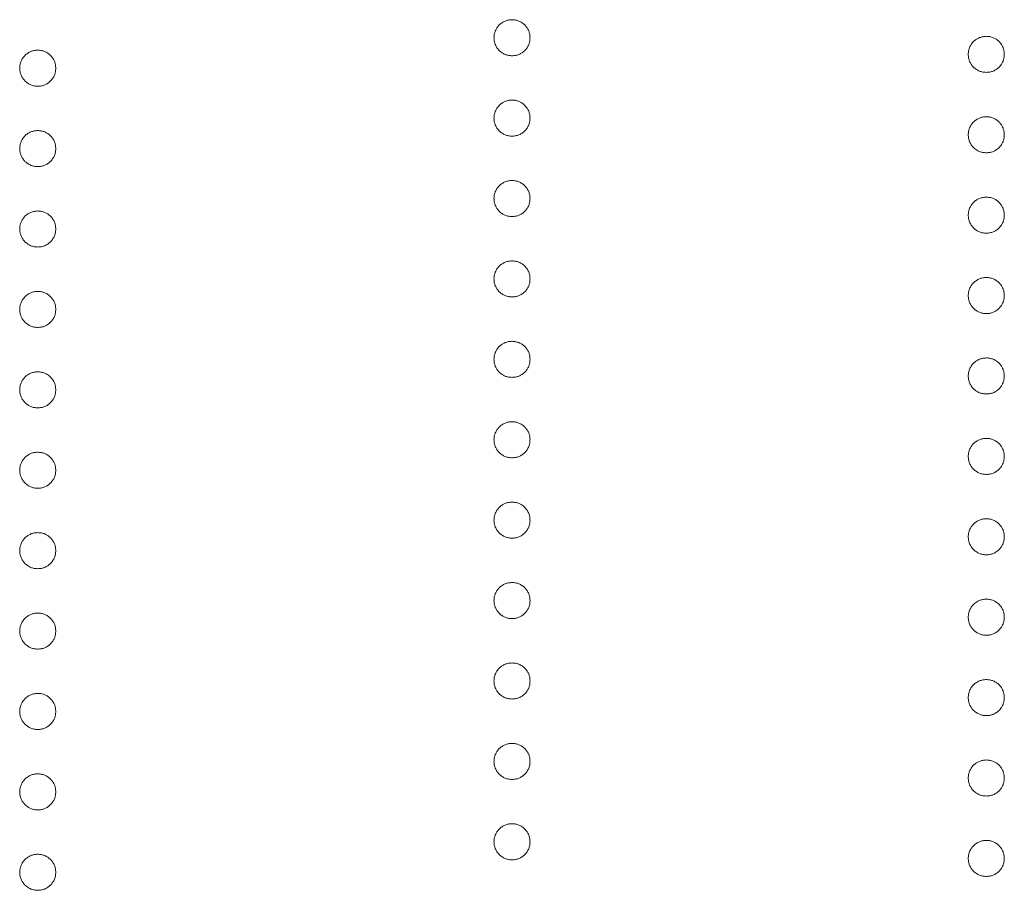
# Model space of a CAD drawing. Header units: millimetres. Extents: x -21 to 335, y -21 to 379.
# Tile 8 of 30: x 39.83 to 45.85, y 256.16 to 261.48. Entities that reach past the tile are written whole.
import ezdxf

# ---------------------------------------------------------------- set-up
doc = ezdxf.new("R2010")
doc.units = ezdxf.units.MM

msp = doc.modelspace()

# ---------------------------------------------------------------- linework, layer by layer
at = {"color": 7, "linetype": 'Continuous', "lineweight": 15}
for points, knots in [([(42.733, 261.3738), (42.7334, 261.3812), (42.7342, 261.3956), (42.7407, 261.4163), (42.7508, 261.4353), (42.7649, 261.4523), (42.7819, 261.4661), (42.8009, 261.4765), (42.8216, 261.4828), (42.836, 261.4836), (42.8433, 261.484)], [0, 0, 0, 0, 0.1277566, 0.2494144, 0.3727965, 0.5001113, 0.6286099, 0.7506434, 0.8737684, 1, 1, 1, 1]), ([(42.8433, 261.484), (42.8507, 261.4836), (42.8653, 261.4828), (42.8862, 261.4765), (42.9051, 261.4662), (42.9219, 261.4522), (42.936, 261.4353), (42.9462, 261.4163), (42.9523, 261.3955), (42.9531, 261.3812), (42.9535, 261.3738)], [0, 0, 0, 0, 0.129097, 0.252046, 0.373905, 0.5010378, 0.6281707, 0.7513765, 0.872426, 1, 1, 1, 1]), ([(42.8433, 261.2635), (42.836, 261.264), (42.8217, 261.2649), (42.8008, 261.2707), (42.782, 261.2816), (42.7649, 261.2953), (42.7509, 261.3122), (42.7406, 261.3311), (42.7343, 261.3519), (42.7334, 261.3664), (42.733, 261.3738)], [0, 0, 0, 0, 0.126178, 0.248821, 0.37154, 0.499984, 0.627244, 0.749226, 0.872298, 1, 1, 1, 1]), ([(42.9535, 261.3738), (42.9531, 261.3664), (42.9522, 261.352), (42.9463, 261.3311), (42.9359, 261.3122), (42.922, 261.2954), (42.9051, 261.2815), (42.8863, 261.2707), (42.8653, 261.2648), (42.8507, 261.264), (42.8433, 261.2635)], [0, 0, 0, 0, 0.127519, 0.249986, 0.371792, 0.49887, 0.625948, 0.748492, 0.870959, 1, 1, 1, 1]), ([(45.633, 261.272), (45.6334, 261.2794), (45.6342, 261.2938), (45.6407, 261.3145), (45.6508, 261.3336), (45.6649, 261.3505), (45.6819, 261.3643), (45.7009, 261.3748), (45.7216, 261.381), (45.736, 261.3819), (45.7433, 261.3823)], [0, 0, 0, 0, 0.1277566, 0.2494144, 0.3727965, 0.5001113, 0.6286099, 0.7506434, 0.8737684, 1, 1, 1, 1]), ([(45.7433, 261.3823), (45.7507, 261.3819), (45.7653, 261.3811), (45.7862, 261.3747), (45.8051, 261.3644), (45.8219, 261.3504), (45.836, 261.3336), (45.8462, 261.3146), (45.8523, 261.2938), (45.8531, 261.2794), (45.8535, 261.272)], [0, 0, 0, 0, 0.129097, 0.252046, 0.373905, 0.501038, 0.628171, 0.751376, 0.872426, 1, 1, 1, 1]), ([(39.833, 261.1872), (39.8334, 261.1946), (39.8342, 261.209), (39.8407, 261.2297), (39.8508, 261.2488), (39.8649, 261.2657), (39.8819, 261.2795), (39.9009, 261.29), (39.9216, 261.2962), (39.936, 261.297), (39.9433, 261.2975)], [0, 0, 0, 0, 0.1277566, 0.2494144, 0.3727965, 0.5001113, 0.6286099, 0.7506434, 0.8737684, 1, 1, 1, 1]), ([(39.9433, 261.2975), (39.9507, 261.2971), (39.9653, 261.2963), (39.9862, 261.2899), (40.0051, 261.2796), (40.0219, 261.2656), (40.036, 261.2488), (40.0462, 261.2298), (40.0523, 261.209), (40.0531, 261.1946), (40.0535, 261.1872)], [0, 0, 0, 0, 0.129097, 0.252046, 0.373905, 0.5010378, 0.6281707, 0.7513765, 0.872426, 1, 1, 1, 1]), ([(45.7433, 261.1618), (45.736, 261.1622), (45.7217, 261.1631), (45.7008, 261.1689), (45.682, 261.1798), (45.6649, 261.1935), (45.6509, 261.2104), (45.6406, 261.2294), (45.6343, 261.2502), (45.6334, 261.2647), (45.633, 261.272)], [0, 0, 0, 0, 0.126178, 0.248821, 0.37154, 0.499984, 0.627244, 0.749226, 0.872298, 1, 1, 1, 1]), ([(45.8535, 261.272), (45.8531, 261.2647), (45.8522, 261.2502), (45.8463, 261.2293), (45.8359, 261.2104), (45.822, 261.1936), (45.8051, 261.1797), (45.7863, 261.1689), (45.7653, 261.1631), (45.7507, 261.1622), (45.7433, 261.1618)], [0, 0, 0, 0, 0.127519, 0.249986, 0.371792, 0.49887, 0.625948, 0.748492, 0.870959, 1, 1, 1, 1]), ([(39.9433, 261.077), (39.936, 261.0774), (39.9217, 261.0783), (39.9008, 261.0841), (39.882, 261.095), (39.8649, 261.1087), (39.8509, 261.1256), (39.8406, 261.1446), (39.8343, 261.1654), (39.8334, 261.1798), (39.833, 261.1872)], [0, 0, 0, 0, 0.126178, 0.248821, 0.37154, 0.499984, 0.627244, 0.749226, 0.872298, 1, 1, 1, 1]), ([(40.0535, 261.1872), (40.0531, 261.1799), (40.0522, 261.1654), (40.0463, 261.1445), (40.0359, 261.1256), (40.022, 261.1088), (40.0051, 261.0949), (39.9863, 261.0841), (39.9653, 261.0783), (39.9507, 261.0774), (39.9433, 261.077)], [0, 0, 0, 0, 0.127519, 0.249986, 0.371792, 0.49887, 0.625948, 0.748492, 0.870959, 1, 1, 1, 1]), ([(42.733, 260.8819), (42.7334, 260.8893), (42.7342, 260.9037), (42.7407, 260.9244), (42.7508, 260.9435), (42.7649, 260.9604), (42.7819, 260.9742), (42.8009, 260.9847), (42.8216, 260.9909), (42.836, 260.9918), (42.8433, 260.9922)], [0, 0, 0, 0, 0.1277566, 0.2494144, 0.3727965, 0.5001113, 0.6286099, 0.7506434, 0.8737684, 1, 1, 1, 1]), ([(42.8433, 260.9922), (42.8507, 260.9918), (42.8653, 260.991), (42.8862, 260.9847), (42.9051, 260.9743), (42.9219, 260.9603), (42.936, 260.9435), (42.9462, 260.9245), (42.9523, 260.9037), (42.9531, 260.8893), (42.9535, 260.8819)], [0, 0, 0, 0, 0.129097, 0.252046, 0.373905, 0.5010378, 0.6281707, 0.7513765, 0.872426, 1, 1, 1, 1]), ([(42.8433, 260.7717), (42.836, 260.7721), (42.8217, 260.773), (42.8008, 260.7788), (42.782, 260.7897), (42.7649, 260.8034), (42.7509, 260.8204), (42.7406, 260.8393), (42.7343, 260.8601), (42.7334, 260.8746), (42.733, 260.8819)], [0, 0, 0, 0, 0.126178, 0.248821, 0.37154, 0.499984, 0.627244, 0.749226, 0.872298, 1, 1, 1, 1]), ([(42.9535, 260.8819), (42.9531, 260.8746), (42.9522, 260.8601), (42.9463, 260.8392), (42.9359, 260.8204), (42.922, 260.8035), (42.9051, 260.7896), (42.8863, 260.7788), (42.8653, 260.773), (42.8507, 260.7721), (42.8433, 260.7717)], [0, 0, 0, 0, 0.127519, 0.249986, 0.371792, 0.49887, 0.625948, 0.748492, 0.870959, 1, 1, 1, 1]), ([(45.633, 260.7802), (45.6334, 260.7876), (45.6342, 260.802), (45.6407, 260.8227), (45.6508, 260.8417), (45.6649, 260.8587), (45.6819, 260.8725), (45.7009, 260.8829), (45.7216, 260.8892), (45.736, 260.89), (45.7433, 260.8904)], [0, 0, 0, 0, 0.1277566, 0.2494144, 0.3727965, 0.5001113, 0.6286099, 0.7506434, 0.8737684, 1, 1, 1, 1]), ([(45.7433, 260.8904), (45.7507, 260.89), (45.7653, 260.8892), (45.7862, 260.8829), (45.8051, 260.8725), (45.8219, 260.8586), (45.836, 260.8417), (45.8462, 260.8227), (45.8523, 260.8019), (45.8531, 260.7875), (45.8535, 260.7802)], [0, 0, 0, 0, 0.129097, 0.252046, 0.373905, 0.501038, 0.628171, 0.751376, 0.872426, 1, 1, 1, 1]), ([(39.833, 260.6954), (39.8334, 260.7028), (39.8342, 260.7172), (39.8407, 260.7379), (39.8508, 260.7569), (39.8649, 260.7738), (39.8819, 260.7877), (39.9009, 260.7981), (39.9216, 260.8044), (39.936, 260.8052), (39.9433, 260.8056)], [0, 0, 0, 0, 0.1277566, 0.2494144, 0.3727965, 0.5001113, 0.6286099, 0.7506434, 0.8737684, 1, 1, 1, 1]), ([(39.9433, 260.8056), (39.9507, 260.8052), (39.9653, 260.8044), (39.9862, 260.7981), (40.0051, 260.7877), (40.0219, 260.7738), (40.036, 260.7569), (40.0462, 260.7379), (40.0523, 260.7171), (40.0531, 260.7027), (40.0535, 260.6954)], [0, 0, 0, 0, 0.129097, 0.252046, 0.373905, 0.5010378, 0.6281707, 0.7513765, 0.872426, 1, 1, 1, 1]), ([(45.7433, 260.6699), (45.736, 260.6704), (45.7217, 260.6713), (45.7008, 260.677), (45.682, 260.688), (45.6649, 260.7017), (45.6509, 260.7186), (45.6406, 260.7375), (45.6343, 260.7583), (45.6334, 260.7728), (45.633, 260.7802)], [0, 0, 0, 0, 0.126178, 0.248821, 0.37154, 0.499984, 0.627244, 0.749226, 0.872298, 1, 1, 1, 1]), ([(45.8535, 260.7802), (45.8531, 260.7728), (45.8522, 260.7584), (45.8463, 260.7375), (45.8359, 260.7186), (45.822, 260.7018), (45.8051, 260.6879), (45.7863, 260.6771), (45.7653, 260.6712), (45.7507, 260.6704), (45.7433, 260.6699)], [0, 0, 0, 0, 0.127519, 0.249986, 0.371792, 0.49887, 0.625948, 0.748492, 0.870959, 1, 1, 1, 1]), ([(39.9433, 260.5851), (39.936, 260.5856), (39.9217, 260.5865), (39.9008, 260.5922), (39.882, 260.6032), (39.8649, 260.6169), (39.8509, 260.6338), (39.8406, 260.6527), (39.8343, 260.6735), (39.8334, 260.688), (39.833, 260.6954)], [0, 0, 0, 0, 0.126178, 0.248821, 0.37154, 0.499984, 0.627244, 0.749226, 0.872298, 1, 1, 1, 1]), ([(40.0535, 260.6954), (40.0531, 260.688), (40.0522, 260.6736), (40.0463, 260.6527), (40.0359, 260.6338), (40.022, 260.617), (40.0051, 260.6031), (39.9863, 260.5923), (39.9653, 260.5864), (39.9507, 260.5856), (39.9433, 260.5851)], [0, 0, 0, 0, 0.127519, 0.249986, 0.371792, 0.49887, 0.625948, 0.748492, 0.870959, 1, 1, 1, 1]), ([(42.733, 260.3901), (42.7334, 260.3975), (42.7342, 260.4119), (42.7407, 260.4326), (42.7508, 260.4516), (42.7649, 260.4686), (42.7819, 260.4824), (42.8009, 260.4928), (42.8216, 260.4991), (42.836, 260.4999), (42.8433, 260.5003)], [0, 0, 0, 0, 0.1277566, 0.2494144, 0.3727965, 0.5001113, 0.6286099, 0.7506434, 0.8737684, 1, 1, 1, 1]), ([(42.8433, 260.5003), (42.8507, 260.4999), (42.8653, 260.4991), (42.8862, 260.4928), (42.9051, 260.4825), (42.9219, 260.4685), (42.936, 260.4516), (42.9462, 260.4326), (42.9523, 260.4118), (42.9531, 260.3975), (42.9535, 260.3901)], [0, 0, 0, 0, 0.129097, 0.252046, 0.373905, 0.5010378, 0.6281707, 0.7513765, 0.872426, 1, 1, 1, 1]), ([(42.8433, 260.2798), (42.836, 260.2803), (42.8217, 260.2812), (42.8008, 260.287), (42.782, 260.2979), (42.7649, 260.3116), (42.7509, 260.3285), (42.7406, 260.3474), (42.7343, 260.3682), (42.7334, 260.3827), (42.733, 260.3901)], [0, 0, 0, 0, 0.126178, 0.248821, 0.37154, 0.499984, 0.627244, 0.749226, 0.872298, 1, 1, 1, 1]), ([(42.9535, 260.3901), (42.9531, 260.3827), (42.9522, 260.3683), (42.9463, 260.3474), (42.9359, 260.3285), (42.922, 260.3117), (42.9051, 260.2978), (42.8863, 260.287), (42.8653, 260.2811), (42.8507, 260.2803), (42.8433, 260.2798)], [0, 0, 0, 0, 0.127519, 0.249986, 0.371792, 0.49887, 0.625948, 0.748492, 0.870959, 1, 1, 1, 1]), ([(45.633, 260.2883), (45.6334, 260.2957), (45.6342, 260.3101), (45.6407, 260.3308), (45.6508, 260.3499), (45.6649, 260.3668), (45.6819, 260.3806), (45.7009, 260.391), (45.7216, 260.3973), (45.736, 260.3981), (45.7433, 260.3986)], [0, 0, 0, 0, 0.1277566, 0.2494144, 0.3727965, 0.5001113, 0.6286099, 0.7506434, 0.8737684, 1, 1, 1, 1]), ([(45.7433, 260.3986), (45.7507, 260.3982), (45.7653, 260.3974), (45.7862, 260.391), (45.8051, 260.3807), (45.8219, 260.3667), (45.836, 260.3499), (45.8462, 260.3309), (45.8523, 260.3101), (45.8531, 260.2957), (45.8535, 260.2883)], [0, 0, 0, 0, 0.129097, 0.252046, 0.373905, 0.501038, 0.628171, 0.751376, 0.872426, 1, 1, 1, 1]), ([(39.833, 260.2035), (39.8334, 260.2109), (39.8342, 260.2253), (39.8407, 260.246), (39.8508, 260.2651), (39.8649, 260.282), (39.8819, 260.2958), (39.9009, 260.3062), (39.9216, 260.3125), (39.936, 260.3133), (39.9433, 260.3138)], [0, 0, 0, 0, 0.1277566, 0.2494144, 0.3727965, 0.5001113, 0.6286099, 0.7506434, 0.8737684, 1, 1, 1, 1]), ([(39.9433, 260.3138), (39.9507, 260.3134), (39.9653, 260.3126), (39.9862, 260.3062), (40.0051, 260.2959), (40.0219, 260.2819), (40.036, 260.2651), (40.0462, 260.2461), (40.0523, 260.2253), (40.0531, 260.2109), (40.0535, 260.2035)], [0, 0, 0, 0, 0.129097, 0.252046, 0.373905, 0.5010378, 0.6281707, 0.7513765, 0.872426, 1, 1, 1, 1]), ([(45.7433, 260.1781), (45.736, 260.1785), (45.7217, 260.1794), (45.7008, 260.1852), (45.682, 260.1961), (45.6649, 260.2098), (45.6509, 260.2267), (45.6406, 260.2457), (45.6343, 260.2665), (45.6334, 260.2809), (45.633, 260.2883)], [0, 0, 0, 0, 0.126178, 0.248821, 0.37154, 0.499984, 0.627244, 0.749226, 0.872298, 1, 1, 1, 1]), ([(45.8535, 260.2883), (45.8531, 260.281), (45.8522, 260.2665), (45.8463, 260.2456), (45.8359, 260.2267), (45.822, 260.2099), (45.8051, 260.196), (45.7863, 260.1852), (45.7653, 260.1794), (45.7507, 260.1785), (45.7433, 260.1781)], [0, 0, 0, 0, 0.127519, 0.249986, 0.371792, 0.49887, 0.625948, 0.748492, 0.870959, 1, 1, 1, 1]), ([(39.9433, 260.0933), (39.936, 260.0937), (39.9217, 260.0946), (39.9008, 260.1004), (39.882, 260.1113), (39.8649, 260.125), (39.8509, 260.1419), (39.8406, 260.1609), (39.8343, 260.1817), (39.8334, 260.1961), (39.833, 260.2035)], [0, 0, 0, 0, 0.126178, 0.248821, 0.37154, 0.499984, 0.627244, 0.749226, 0.872298, 1, 1, 1, 1]), ([(40.0535, 260.2035), (40.0531, 260.1961), (40.0522, 260.1817), (40.0463, 260.1608), (40.0359, 260.1419), (40.022, 260.1251), (40.0051, 260.1112), (39.9863, 260.1004), (39.9653, 260.0946), (39.9507, 260.0937), (39.9433, 260.0933)], [0, 0, 0, 0, 0.127519, 0.249986, 0.371792, 0.49887, 0.625948, 0.748492, 0.870959, 1, 1, 1, 1]), ([(42.733, 259.8982), (42.7334, 259.9056), (42.7342, 259.92), (42.7407, 259.9407), (42.7508, 259.9598), (42.7649, 259.9767), (42.7819, 259.9905), (42.8009, 260.001), (42.8216, 260.0072), (42.836, 260.0081), (42.8433, 260.0085)], [0, 0, 0, 0, 0.1277566, 0.2494144, 0.3727965, 0.5001113, 0.6286099, 0.7506434, 0.8737684, 1, 1, 1, 1]), ([(42.8433, 260.0085), (42.8507, 260.0081), (42.8653, 260.0073), (42.8862, 260.0009), (42.9051, 259.9906), (42.9219, 259.9766), (42.936, 259.9598), (42.9462, 259.9408), (42.9523, 259.92), (42.9531, 259.9056), (42.9535, 259.8982)], [0, 0, 0, 0, 0.129097, 0.252046, 0.373905, 0.5010378, 0.6281707, 0.7513765, 0.872426, 1, 1, 1, 1]), ([(45.633, 259.7965), (45.6334, 259.8038), (45.6342, 259.8183), (45.6407, 259.839), (45.6508, 259.858), (45.6649, 259.8749), (45.6819, 259.8888), (45.7009, 259.8992), (45.7216, 259.9055), (45.736, 259.9063), (45.7433, 259.9067)], [0, 0, 0, 0, 0.1277566, 0.2494144, 0.3727965, 0.5001113, 0.6286099, 0.7506434, 0.8737684, 1, 1, 1, 1]), ([(45.7433, 259.9067), (45.7507, 259.9063), (45.7653, 259.9055), (45.7862, 259.8992), (45.8051, 259.8888), (45.8219, 259.8748), (45.836, 259.858), (45.8462, 259.839), (45.8523, 259.8182), (45.8531, 259.8038), (45.8535, 259.7965)], [0, 0, 0, 0, 0.129097, 0.252046, 0.373905, 0.501038, 0.628171, 0.751376, 0.872426, 1, 1, 1, 1]), ([(42.8433, 259.788), (42.836, 259.7884), (42.8217, 259.7893), (42.8008, 259.7951), (42.782, 259.806), (42.7649, 259.8197), (42.7509, 259.8366), (42.7406, 259.8556), (42.7343, 259.8764), (42.7334, 259.8909), (42.733, 259.8982)], [0, 0, 0, 0, 0.126178, 0.248821, 0.37154, 0.499984, 0.627244, 0.749226, 0.872298, 1, 1, 1, 1]), ([(42.9535, 259.8982), (42.9531, 259.8909), (42.9522, 259.8764), (42.9463, 259.8555), (42.9359, 259.8366), (42.922, 259.8198), (42.9051, 259.8059), (42.8863, 259.7951), (42.8653, 259.7893), (42.8507, 259.7884), (42.8433, 259.788)], [0, 0, 0, 0, 0.127519, 0.249986, 0.371792, 0.49887, 0.625948, 0.748492, 0.870959, 1, 1, 1, 1]), ([(39.833, 259.7117), (39.8334, 259.719), (39.8342, 259.7335), (39.8407, 259.7542), (39.8508, 259.7732), (39.8649, 259.7901), (39.8819, 259.804), (39.9009, 259.8144), (39.9216, 259.8207), (39.936, 259.8215), (39.9433, 259.8219)], [0, 0, 0, 0, 0.1277566, 0.2494144, 0.3727965, 0.5001113, 0.6286099, 0.7506434, 0.8737684, 1, 1, 1, 1]), ([(39.9433, 259.8219), (39.9507, 259.8215), (39.9653, 259.8207), (39.9862, 259.8144), (40.0051, 259.804), (40.0219, 259.79), (40.036, 259.7732), (40.0462, 259.7542), (40.0523, 259.7334), (40.0531, 259.719), (40.0535, 259.7117)], [0, 0, 0, 0, 0.129097, 0.252046, 0.373905, 0.5010378, 0.6281707, 0.7513765, 0.872426, 1, 1, 1, 1]), ([(45.7433, 259.6862), (45.736, 259.6867), (45.7217, 259.6876), (45.7008, 259.6933), (45.682, 259.7043), (45.6649, 259.718), (45.6509, 259.7349), (45.6406, 259.7538), (45.6343, 259.7746), (45.6334, 259.7891), (45.633, 259.7965)], [0, 0, 0, 0, 0.126178, 0.248821, 0.37154, 0.499984, 0.627244, 0.749226, 0.872298, 1, 1, 1, 1]), ([(45.8535, 259.7965), (45.8531, 259.7891), (45.8522, 259.7747), (45.8463, 259.7538), (45.8359, 259.7349), (45.822, 259.718), (45.8051, 259.7042), (45.7863, 259.6933), (45.7653, 259.6875), (45.7507, 259.6867), (45.7433, 259.6862)], [0, 0, 0, 0, 0.127519, 0.249986, 0.371792, 0.49887, 0.625948, 0.748492, 0.870959, 1, 1, 1, 1]), ([(39.9433, 259.6014), (39.936, 259.6019), (39.9217, 259.6028), (39.9008, 259.6085), (39.882, 259.6195), (39.8649, 259.6332), (39.8509, 259.6501), (39.8406, 259.669), (39.8343, 259.6898), (39.8334, 259.7043), (39.833, 259.7117)], [0, 0, 0, 0, 0.126178, 0.248821, 0.37154, 0.499984, 0.627244, 0.749226, 0.872298, 1, 1, 1, 1]), ([(40.0535, 259.7117), (40.0531, 259.7043), (40.0522, 259.6899), (40.0463, 259.669), (40.0359, 259.6501), (40.022, 259.6332), (40.0051, 259.6194), (39.9863, 259.6085), (39.9653, 259.6027), (39.9507, 259.6019), (39.9433, 259.6014)], [0, 0, 0, 0, 0.127519, 0.249986, 0.371792, 0.49887, 0.625948, 0.748492, 0.870959, 1, 1, 1, 1]), ([(42.733, 259.4064), (42.7334, 259.4138), (42.7342, 259.4282), (42.7407, 259.4489), (42.7508, 259.4679), (42.7649, 259.4849), (42.7819, 259.4987), (42.8009, 259.5091), (42.8216, 259.5154), (42.836, 259.5162), (42.8433, 259.5166)], [0, 0, 0, 0, 0.1277566, 0.2494144, 0.3727965, 0.5001113, 0.6286099, 0.7506434, 0.8737684, 1, 1, 1, 1]), ([(42.8433, 259.5166), (42.8507, 259.5162), (42.8653, 259.5154), (42.8862, 259.5091), (42.9051, 259.4987), (42.9219, 259.4848), (42.936, 259.4679), (42.9462, 259.4489), (42.9523, 259.4281), (42.9531, 259.4137), (42.9535, 259.4064)], [0, 0, 0, 0, 0.129097, 0.252046, 0.373905, 0.5010378, 0.6281707, 0.7513765, 0.872426, 1, 1, 1, 1]), ([(42.8433, 259.2961), (42.836, 259.2966), (42.8217, 259.2975), (42.8008, 259.3032), (42.782, 259.3142), (42.7649, 259.3279), (42.7509, 259.3448), (42.7406, 259.3637), (42.7343, 259.3845), (42.7334, 259.399), (42.733, 259.4064)], [0, 0, 0, 0, 0.126178, 0.248821, 0.37154, 0.499984, 0.627244, 0.749226, 0.872298, 1, 1, 1, 1]), ([(42.9535, 259.4064), (42.9531, 259.399), (42.9522, 259.3846), (42.9463, 259.3637), (42.9359, 259.3448), (42.922, 259.328), (42.9051, 259.3141), (42.8863, 259.3033), (42.8653, 259.2974), (42.8507, 259.2966), (42.8433, 259.2961)], [0, 0, 0, 0, 0.127519, 0.249986, 0.371792, 0.49887, 0.625948, 0.748492, 0.870959, 1, 1, 1, 1]), ([(45.633, 259.3046), (45.6334, 259.312), (45.6342, 259.3264), (45.6407, 259.3471), (45.6508, 259.3662), (45.6649, 259.3831), (45.6819, 259.3969), (45.7009, 259.4073), (45.7216, 259.4136), (45.736, 259.4144), (45.7433, 259.4149)], [0, 0, 0, 0, 0.1277566, 0.2494144, 0.3727965, 0.5001113, 0.6286099, 0.7506434, 0.8737684, 1, 1, 1, 1]), ([(45.7433, 259.4149), (45.7507, 259.4145), (45.7653, 259.4137), (45.7862, 259.4073), (45.8051, 259.397), (45.8219, 259.383), (45.836, 259.3662), (45.8462, 259.3472), (45.8523, 259.3264), (45.8531, 259.312), (45.8535, 259.3046)], [0, 0, 0, 0, 0.129097, 0.252046, 0.373905, 0.501038, 0.628171, 0.751376, 0.872426, 1, 1, 1, 1]), ([(39.833, 259.2198), (39.8334, 259.2272), (39.8342, 259.2416), (39.8407, 259.2623), (39.8508, 259.2814), (39.8649, 259.2983), (39.8819, 259.3121), (39.9009, 259.3225), (39.9216, 259.3288), (39.936, 259.3296), (39.9433, 259.3301)], [0, 0, 0, 0, 0.1277566, 0.2494144, 0.3727965, 0.5001113, 0.6286099, 0.7506434, 0.8737684, 1, 1, 1, 1]), ([(39.9433, 259.3301), (39.9507, 259.3297), (39.9653, 259.3289), (39.9862, 259.3225), (40.0051, 259.3122), (40.0219, 259.2982), (40.036, 259.2814), (40.0462, 259.2624), (40.0523, 259.2415), (40.0531, 259.2272), (40.0535, 259.2198)], [0, 0, 0, 0, 0.129097, 0.252046, 0.373905, 0.5010378, 0.6281707, 0.7513765, 0.872426, 1, 1, 1, 1]), ([(45.7433, 259.1944), (45.736, 259.1948), (45.7217, 259.1957), (45.7008, 259.2015), (45.682, 259.2124), (45.6649, 259.2261), (45.6509, 259.243), (45.6406, 259.262), (45.6343, 259.2828), (45.6334, 259.2972), (45.633, 259.3046)], [0, 0, 0, 0, 0.126178, 0.248821, 0.37154, 0.499984, 0.627244, 0.749226, 0.872298, 1, 1, 1, 1]), ([(45.8535, 259.3046), (45.8531, 259.2972), (45.8522, 259.2828), (45.8463, 259.2619), (45.8359, 259.243), (45.822, 259.2262), (45.8051, 259.2123), (45.7863, 259.2015), (45.7653, 259.1957), (45.7507, 259.1948), (45.7433, 259.1944)], [0, 0, 0, 0, 0.127519, 0.249986, 0.371792, 0.49887, 0.625948, 0.748492, 0.870959, 1, 1, 1, 1]), ([(39.9433, 259.1096), (39.936, 259.11), (39.9217, 259.1109), (39.9008, 259.1167), (39.882, 259.1276), (39.8649, 259.1413), (39.8509, 259.1582), (39.8406, 259.1772), (39.8343, 259.198), (39.8334, 259.2124), (39.833, 259.2198)], [0, 0, 0, 0, 0.126178, 0.248821, 0.37154, 0.499984, 0.627244, 0.749226, 0.872298, 1, 1, 1, 1]), ([(40.0535, 259.2198), (40.0531, 259.2124), (40.0522, 259.198), (40.0463, 259.1771), (40.0359, 259.1582), (40.022, 259.1414), (40.0051, 259.1275), (39.9863, 259.1167), (39.9653, 259.1109), (39.9507, 259.11), (39.9433, 259.1096)], [0, 0, 0, 0, 0.127519, 0.249986, 0.371792, 0.49887, 0.625948, 0.748492, 0.870959, 1, 1, 1, 1]), ([(42.733, 258.9145), (42.7334, 258.9219), (42.7342, 258.9363), (42.7407, 258.957), (42.7508, 258.9761), (42.7649, 258.993), (42.7819, 259.0068), (42.8009, 259.0173), (42.8216, 259.0235), (42.836, 259.0243), (42.8433, 259.0248)], [0, 0, 0, 0, 0.1277566, 0.2494144, 0.3727965, 0.5001113, 0.6286099, 0.7506434, 0.8737684, 1, 1, 1, 1]), ([(42.8433, 259.0248), (42.8507, 259.0244), (42.8653, 259.0236), (42.8862, 259.0172), (42.9051, 259.0069), (42.9219, 258.9929), (42.936, 258.9761), (42.9462, 258.9571), (42.9523, 258.9363), (42.9531, 258.9219), (42.9535, 258.9145)], [0, 0, 0, 0, 0.129097, 0.252046, 0.373905, 0.5010378, 0.6281707, 0.7513765, 0.872426, 1, 1, 1, 1]), ([(42.8433, 258.8043), (42.836, 258.8047), (42.8217, 258.8056), (42.8008, 258.8114), (42.782, 258.8223), (42.7649, 258.836), (42.7509, 258.8529), (42.7406, 258.8719), (42.7343, 258.8927), (42.7334, 258.9071), (42.733, 258.9145)], [0, 0, 0, 0, 0.126178, 0.248821, 0.37154, 0.499984, 0.627244, 0.749226, 0.872298, 1, 1, 1, 1]), ([(42.9535, 258.9145), (42.9531, 258.9072), (42.9522, 258.8927), (42.9463, 258.8718), (42.9359, 258.8529), (42.922, 258.8361), (42.9051, 258.8222), (42.8863, 258.8114), (42.8653, 258.8056), (42.8507, 258.8047), (42.8433, 258.8043)], [0, 0, 0, 0, 0.127519, 0.249986, 0.371792, 0.49887, 0.625948, 0.748492, 0.870959, 1, 1, 1, 1]), ([(45.633, 258.8128), (45.6334, 258.8201), (45.6342, 258.8345), (45.6407, 258.8553), (45.6508, 258.8743), (45.6649, 258.8912), (45.6819, 258.905), (45.7009, 258.9155), (45.7216, 258.9218), (45.736, 258.9226), (45.7433, 258.923)], [0, 0, 0, 0, 0.1277566, 0.2494144, 0.3727965, 0.5001113, 0.6286099, 0.7506434, 0.8737684, 1, 1, 1, 1]), ([(45.7433, 258.923), (45.7507, 258.9226), (45.7653, 258.9218), (45.7862, 258.9155), (45.8051, 258.9051), (45.8219, 258.8911), (45.836, 258.8743), (45.8462, 258.8553), (45.8523, 258.8345), (45.8531, 258.8201), (45.8535, 258.8128)], [0, 0, 0, 0, 0.129097, 0.252046, 0.373905, 0.501038, 0.628171, 0.751376, 0.872426, 1, 1, 1, 1]), ([(39.833, 258.728), (39.8334, 258.7353), (39.8342, 258.7497), (39.8407, 258.7705), (39.8508, 258.7895), (39.8649, 258.8064), (39.8819, 258.8202), (39.9009, 258.8307), (39.9216, 258.837), (39.936, 258.8378), (39.9433, 258.8382)], [0, 0, 0, 0, 0.1277566, 0.2494144, 0.3727965, 0.5001113, 0.6286099, 0.7506434, 0.8737684, 1, 1, 1, 1]), ([(39.9433, 258.8382), (39.9507, 258.8378), (39.9653, 258.837), (39.9862, 258.8307), (40.0051, 258.8203), (40.0219, 258.8063), (40.036, 258.7895), (40.0462, 258.7705), (40.0523, 258.7497), (40.0531, 258.7353), (40.0535, 258.728)], [0, 0, 0, 0, 0.129097, 0.252046, 0.373905, 0.5010378, 0.6281707, 0.7513765, 0.872426, 1, 1, 1, 1]), ([(45.7433, 258.7025), (45.736, 258.703), (45.7217, 258.7039), (45.7008, 258.7096), (45.682, 258.7205), (45.6649, 258.7342), (45.6509, 258.7512), (45.6406, 258.7701), (45.6343, 258.7909), (45.6334, 258.8054), (45.633, 258.8128)], [0, 0, 0, 0, 0.126178, 0.248821, 0.37154, 0.499984, 0.627244, 0.749226, 0.872298, 1, 1, 1, 1]), ([(45.8535, 258.8128), (45.8531, 258.8054), (45.8522, 258.7909), (45.8463, 258.7701), (45.8359, 258.7512), (45.822, 258.7343), (45.8051, 258.7205), (45.7863, 258.7096), (45.7653, 258.7038), (45.7507, 258.703), (45.7433, 258.7025)], [0, 0, 0, 0, 0.127519, 0.249986, 0.371792, 0.49887, 0.625948, 0.748492, 0.870959, 1, 1, 1, 1]), ([(39.9433, 258.6177), (39.936, 258.6182), (39.9217, 258.6191), (39.9008, 258.6248), (39.882, 258.6357), (39.8649, 258.6494), (39.8509, 258.6664), (39.8406, 258.6853), (39.8343, 258.7061), (39.8334, 258.7206), (39.833, 258.728)], [0, 0, 0, 0, 0.126178, 0.248821, 0.37154, 0.499984, 0.627244, 0.749226, 0.872298, 1, 1, 1, 1]), ([(40.0535, 258.728), (40.0531, 258.7206), (40.0522, 258.7061), (40.0463, 258.6853), (40.0359, 258.6664), (40.022, 258.6495), (40.0051, 258.6357), (39.9863, 258.6248), (39.9653, 258.619), (39.9507, 258.6181), (39.9433, 258.6177)], [0, 0, 0, 0, 0.127519, 0.249986, 0.371792, 0.49887, 0.625948, 0.748492, 0.870959, 1, 1, 1, 1]), ([(42.733, 258.4227), (42.7334, 258.43), (42.7342, 258.4445), (42.7407, 258.4652), (42.7508, 258.4842), (42.7649, 258.5011), (42.7819, 258.515), (42.8009, 258.5254), (42.8216, 258.5317), (42.836, 258.5325), (42.8433, 258.5329)], [0, 0, 0, 0, 0.1277566, 0.2494144, 0.3727965, 0.5001113, 0.6286099, 0.7506434, 0.8737684, 1, 1, 1, 1]), ([(42.8433, 258.5329), (42.8507, 258.5325), (42.8653, 258.5317), (42.8862, 258.5254), (42.9051, 258.515), (42.9219, 258.501), (42.936, 258.4842), (42.9462, 258.4652), (42.9523, 258.4444), (42.9531, 258.43), (42.9535, 258.4227)], [0, 0, 0, 0, 0.129097, 0.252046, 0.373905, 0.5010378, 0.6281707, 0.7513765, 0.872426, 1, 1, 1, 1]), ([(42.8433, 258.3124), (42.836, 258.3129), (42.8217, 258.3138), (42.8008, 258.3195), (42.782, 258.3305), (42.7649, 258.3442), (42.7509, 258.3611), (42.7406, 258.38), (42.7343, 258.4008), (42.7334, 258.4153), (42.733, 258.4227)], [0, 0, 0, 0, 0.126178, 0.248821, 0.37154, 0.499984, 0.627244, 0.749226, 0.872298, 1, 1, 1, 1]), ([(42.9535, 258.4227), (42.9531, 258.4153), (42.9522, 258.4009), (42.9463, 258.38), (42.9359, 258.3611), (42.922, 258.3443), (42.9051, 258.3304), (42.8863, 258.3195), (42.8653, 258.3137), (42.8507, 258.3129), (42.8433, 258.3124)], [0, 0, 0, 0, 0.127519, 0.249986, 0.371792, 0.49887, 0.625948, 0.748492, 0.870959, 1, 1, 1, 1]), ([(45.633, 258.3209), (45.6334, 258.3283), (45.6342, 258.3427), (45.6407, 258.3634), (45.6508, 258.3825), (45.6649, 258.3994), (45.6819, 258.4132), (45.7009, 258.4236), (45.7216, 258.4299), (45.736, 258.4307), (45.7433, 258.4311)], [0, 0, 0, 0, 0.1277566, 0.2494144, 0.3727965, 0.5001113, 0.6286099, 0.7506434, 0.8737684, 1, 1, 1, 1]), ([(45.7433, 258.4311), (45.7507, 258.4307), (45.7653, 258.43), (45.7862, 258.4236), (45.8051, 258.4133), (45.8219, 258.3993), (45.836, 258.3825), (45.8462, 258.3634), (45.8523, 258.3426), (45.8531, 258.3283), (45.8535, 258.3209)], [0, 0, 0, 0, 0.129097, 0.252046, 0.373905, 0.501038, 0.628171, 0.751376, 0.872426, 1, 1, 1, 1]), ([(39.833, 258.2361), (39.8334, 258.2435), (39.8342, 258.2579), (39.8407, 258.2786), (39.8508, 258.2977), (39.8649, 258.3146), (39.8819, 258.3284), (39.9009, 258.3388), (39.9216, 258.3451), (39.936, 258.3459), (39.9433, 258.3463)], [0, 0, 0, 0, 0.1277566, 0.2494144, 0.3727965, 0.5001113, 0.6286099, 0.7506434, 0.8737684, 1, 1, 1, 1]), ([(39.9433, 258.3463), (39.9507, 258.3459), (39.9653, 258.3452), (39.9862, 258.3388), (40.0051, 258.3285), (40.0219, 258.3145), (40.036, 258.2977), (40.0462, 258.2786), (40.0523, 258.2578), (40.0531, 258.2435), (40.0535, 258.2361)], [0, 0, 0, 0, 0.129097, 0.252046, 0.373905, 0.5010378, 0.6281707, 0.7513765, 0.872426, 1, 1, 1, 1]), ([(45.7433, 258.2107), (45.736, 258.2111), (45.7217, 258.212), (45.7008, 258.2178), (45.682, 258.2287), (45.6649, 258.2424), (45.6509, 258.2593), (45.6406, 258.2783), (45.6343, 258.299), (45.6334, 258.3135), (45.633, 258.3209)], [0, 0, 0, 0, 0.126178, 0.248821, 0.37154, 0.499984, 0.627244, 0.749226, 0.872298, 1, 1, 1, 1]), ([(45.8535, 258.3209), (45.8531, 258.3135), (45.8522, 258.2991), (45.8463, 258.2782), (45.8359, 258.2593), (45.822, 258.2425), (45.8051, 258.2286), (45.7863, 258.2178), (45.7653, 258.212), (45.7507, 258.2111), (45.7433, 258.2107)], [0, 0, 0, 0, 0.127519, 0.249986, 0.371792, 0.49887, 0.625948, 0.748492, 0.870959, 1, 1, 1, 1]), ([(39.9433, 258.1259), (39.936, 258.1263), (39.9217, 258.1272), (39.9008, 258.133), (39.882, 258.1439), (39.8649, 258.1576), (39.8509, 258.1745), (39.8406, 258.1935), (39.8343, 258.2142), (39.8334, 258.2287), (39.833, 258.2361)], [0, 0, 0, 0, 0.126178, 0.248821, 0.37154, 0.499984, 0.627244, 0.749226, 0.872298, 1, 1, 1, 1]), ([(40.0535, 258.2361), (40.0531, 258.2287), (40.0522, 258.2143), (40.0463, 258.1934), (40.0359, 258.1745), (40.022, 258.1577), (40.0051, 258.1438), (39.9863, 258.133), (39.9653, 258.1271), (39.9507, 258.1263), (39.9433, 258.1259)], [0, 0, 0, 0, 0.127519, 0.249986, 0.371792, 0.49887, 0.625948, 0.748492, 0.870959, 1, 1, 1, 1]), ([(42.733, 257.9308), (42.7334, 257.9382), (42.7342, 257.9526), (42.7407, 257.9733), (42.7508, 257.9924), (42.7649, 258.0093), (42.7819, 258.0231), (42.8009, 258.0335), (42.8216, 258.0398), (42.836, 258.0406), (42.8433, 258.0411)], [0, 0, 0, 0, 0.1277566, 0.2494144, 0.3727965, 0.5001113, 0.6286099, 0.7506434, 0.8737684, 1, 1, 1, 1]), ([(42.8433, 258.0411), (42.8507, 258.0407), (42.8653, 258.0399), (42.8862, 258.0335), (42.9051, 258.0232), (42.9219, 258.0092), (42.936, 257.9924), (42.9462, 257.9734), (42.9523, 257.9526), (42.9531, 257.9382), (42.9535, 257.9308)], [0, 0, 0, 0, 0.129097, 0.252046, 0.373905, 0.5010378, 0.6281707, 0.7513765, 0.872426, 1, 1, 1, 1]), ([(42.8433, 257.8206), (42.836, 257.821), (42.8217, 257.8219), (42.8008, 257.8277), (42.782, 257.8386), (42.7649, 257.8523), (42.7509, 257.8692), (42.7406, 257.8882), (42.7343, 257.909), (42.7334, 257.9234), (42.733, 257.9308)], [0, 0, 0, 0, 0.126178, 0.248821, 0.37154, 0.499984, 0.627244, 0.749226, 0.872298, 1, 1, 1, 1]), ([(42.9535, 257.9308), (42.9531, 257.9234), (42.9522, 257.909), (42.9463, 257.8881), (42.9359, 257.8692), (42.922, 257.8524), (42.9051, 257.8385), (42.8863, 257.8277), (42.8653, 257.8219), (42.8507, 257.821), (42.8433, 257.8206)], [0, 0, 0, 0, 0.127519, 0.249986, 0.371792, 0.49887, 0.625948, 0.748492, 0.870959, 1, 1, 1, 1]), ([(45.633, 257.8291), (45.6334, 257.8364), (45.6342, 257.8508), (45.6407, 257.8715), (45.6508, 257.8906), (45.6649, 257.9075), (45.6819, 257.9213), (45.7009, 257.9318), (45.7216, 257.9381), (45.736, 257.9389), (45.7433, 257.9393)], [0, 0, 0, 0, 0.1277566, 0.2494144, 0.3727965, 0.5001113, 0.6286099, 0.7506434, 0.8737684, 1, 1, 1, 1]), ([(45.7433, 257.9393), (45.7507, 257.9389), (45.7653, 257.9381), (45.7862, 257.9318), (45.8051, 257.9214), (45.8219, 257.9074), (45.836, 257.8906), (45.8462, 257.8716), (45.8523, 257.8508), (45.8531, 257.8364), (45.8535, 257.8291)], [0, 0, 0, 0, 0.129097, 0.252046, 0.373905, 0.501038, 0.628171, 0.751376, 0.872426, 1, 1, 1, 1]), ([(39.833, 257.7442), (39.8334, 257.7516), (39.8342, 257.766), (39.8407, 257.7867), (39.8508, 257.8058), (39.8649, 257.8227), (39.8819, 257.8365), (39.9009, 257.847), (39.9216, 257.8532), (39.936, 257.8541), (39.9433, 257.8545)], [0, 0, 0, 0, 0.1277566, 0.2494144, 0.3727965, 0.5001113, 0.6286099, 0.7506434, 0.8737684, 1, 1, 1, 1]), ([(39.9433, 257.8545), (39.9507, 257.8541), (39.9653, 257.8533), (39.9862, 257.847), (40.0051, 257.8366), (40.0219, 257.8226), (40.036, 257.8058), (40.0462, 257.7868), (40.0523, 257.766), (40.0531, 257.7516), (40.0535, 257.7442)], [0, 0, 0, 0, 0.129097, 0.252046, 0.373905, 0.5010378, 0.6281707, 0.7513765, 0.872426, 1, 1, 1, 1]), ([(45.7433, 257.7188), (45.736, 257.7193), (45.7217, 257.7202), (45.7008, 257.7259), (45.682, 257.7368), (45.6649, 257.7505), (45.6509, 257.7675), (45.6406, 257.7864), (45.6343, 257.8072), (45.6334, 257.8217), (45.633, 257.8291)], [0, 0, 0, 0, 0.126178, 0.248821, 0.37154, 0.499984, 0.627244, 0.749226, 0.872298, 1, 1, 1, 1]), ([(45.8535, 257.8291), (45.8531, 257.8217), (45.8522, 257.8072), (45.8463, 257.7864), (45.8359, 257.7675), (45.822, 257.7506), (45.8051, 257.7368), (45.7863, 257.7259), (45.7653, 257.7201), (45.7507, 257.7192), (45.7433, 257.7188)], [0, 0, 0, 0, 0.127519, 0.249986, 0.371792, 0.49887, 0.625948, 0.748492, 0.870959, 1, 1, 1, 1]), ([(39.9433, 257.634), (39.936, 257.6345), (39.9217, 257.6353), (39.9008, 257.6411), (39.882, 257.652), (39.8649, 257.6657), (39.8509, 257.6827), (39.8406, 257.7016), (39.8343, 257.7224), (39.8334, 257.7369), (39.833, 257.7442)], [0, 0, 0, 0, 0.126178, 0.248821, 0.37154, 0.499984, 0.627244, 0.749226, 0.872298, 1, 1, 1, 1]), ([(40.0535, 257.7442), (40.0531, 257.7369), (40.0522, 257.7224), (40.0463, 257.7016), (40.0359, 257.6827), (40.022, 257.6658), (40.0051, 257.652), (39.9863, 257.6411), (39.9653, 257.6353), (39.9507, 257.6344), (39.9433, 257.634)], [0, 0, 0, 0, 0.127519, 0.249986, 0.371792, 0.49887, 0.625948, 0.748492, 0.870959, 1, 1, 1, 1]), ([(42.733, 257.439), (42.7334, 257.4463), (42.7342, 257.4607), (42.7407, 257.4815), (42.7508, 257.5005), (42.7649, 257.5174), (42.7819, 257.5312), (42.8009, 257.5417), (42.8216, 257.548), (42.836, 257.5488), (42.8433, 257.5492)], [0, 0, 0, 0, 0.1277566, 0.2494144, 0.3727965, 0.5001113, 0.6286099, 0.7506434, 0.8737684, 1, 1, 1, 1]), ([(42.8433, 257.5492), (42.8507, 257.5488), (42.8653, 257.548), (42.8862, 257.5417), (42.9051, 257.5313), (42.9219, 257.5173), (42.936, 257.5005), (42.9462, 257.4815), (42.9523, 257.4607), (42.9531, 257.4463), (42.9535, 257.439)], [0, 0, 0, 0, 0.129097, 0.252046, 0.373905, 0.5010378, 0.6281707, 0.7513765, 0.872426, 1, 1, 1, 1]), ([(42.8433, 257.3287), (42.836, 257.3292), (42.8217, 257.3301), (42.8008, 257.3358), (42.782, 257.3468), (42.7649, 257.3604), (42.7509, 257.3774), (42.7406, 257.3963), (42.7343, 257.4171), (42.7334, 257.4316), (42.733, 257.439)], [0, 0, 0, 0, 0.126178, 0.248821, 0.37154, 0.499984, 0.627244, 0.749226, 0.872298, 1, 1, 1, 1]), ([(42.9535, 257.439), (42.9531, 257.4316), (42.9522, 257.4172), (42.9463, 257.3963), (42.9359, 257.3774), (42.922, 257.3605), (42.9051, 257.3467), (42.8863, 257.3358), (42.8653, 257.33), (42.8507, 257.3292), (42.8433, 257.3287)], [0, 0, 0, 0, 0.127519, 0.249986, 0.371792, 0.49887, 0.625948, 0.748492, 0.870959, 1, 1, 1, 1]), ([(45.633, 257.3372), (45.6334, 257.3446), (45.6342, 257.359), (45.6407, 257.3797), (45.6508, 257.3987), (45.6649, 257.4157), (45.6819, 257.4295), (45.7009, 257.4399), (45.7216, 257.4462), (45.736, 257.447), (45.7433, 257.4474)], [0, 0, 0, 0, 0.1277566, 0.2494144, 0.3727965, 0.5001113, 0.6286099, 0.7506434, 0.8737684, 1, 1, 1, 1]), ([(45.7433, 257.4474), (45.7507, 257.447), (45.7653, 257.4463), (45.7862, 257.4399), (45.8051, 257.4296), (45.8219, 257.4156), (45.836, 257.3988), (45.8462, 257.3797), (45.8523, 257.3589), (45.8531, 257.3446), (45.8535, 257.3372)], [0, 0, 0, 0, 0.129097, 0.252046, 0.373905, 0.501038, 0.628171, 0.751376, 0.872426, 1, 1, 1, 1]), ([(39.833, 257.2524), (39.8334, 257.2598), (39.8342, 257.2742), (39.8407, 257.2949), (39.8508, 257.3139), (39.8649, 257.3309), (39.8819, 257.3447), (39.9009, 257.3551), (39.9216, 257.3614), (39.936, 257.3622), (39.9433, 257.3626)], [0, 0, 0, 0, 0.1277566, 0.2494144, 0.3727965, 0.5001113, 0.6286099, 0.7506434, 0.8737684, 1, 1, 1, 1]), ([(39.9433, 257.3626), (39.9507, 257.3622), (39.9653, 257.3615), (39.9862, 257.3551), (40.0051, 257.3448), (40.0219, 257.3308), (40.036, 257.3139), (40.0462, 257.2949), (40.0523, 257.2741), (40.0531, 257.2598), (40.0535, 257.2524)], [0, 0, 0, 0, 0.129097, 0.252046, 0.373905, 0.5010378, 0.6281707, 0.7513765, 0.872426, 1, 1, 1, 1]), ([(45.7433, 257.227), (45.736, 257.2274), (45.7217, 257.2283), (45.7008, 257.2341), (45.682, 257.245), (45.6649, 257.2587), (45.6509, 257.2756), (45.6406, 257.2946), (45.6343, 257.3153), (45.6334, 257.3298), (45.633, 257.3372)], [0, 0, 0, 0, 0.126178, 0.248821, 0.37154, 0.499984, 0.627244, 0.749226, 0.872298, 1, 1, 1, 1]), ([(45.8535, 257.3372), (45.8531, 257.3298), (45.8522, 257.3154), (45.8463, 257.2945), (45.8359, 257.2756), (45.822, 257.2588), (45.8051, 257.2449), (45.7863, 257.2341), (45.7653, 257.2282), (45.7507, 257.2274), (45.7433, 257.227)], [0, 0, 0, 0, 0.127519, 0.249986, 0.371792, 0.49887, 0.625948, 0.748492, 0.870959, 1, 1, 1, 1]), ([(39.9433, 257.1422), (39.936, 257.1426), (39.9217, 257.1435), (39.9008, 257.1493), (39.882, 257.1602), (39.8649, 257.1739), (39.8509, 257.1908), (39.8406, 257.2098), (39.8343, 257.2305), (39.8334, 257.245), (39.833, 257.2524)], [0, 0, 0, 0, 0.126178, 0.248821, 0.37154, 0.499984, 0.627244, 0.749226, 0.872298, 1, 1, 1, 1]), ([(40.0535, 257.2524), (40.0531, 257.245), (40.0522, 257.2306), (40.0463, 257.2097), (40.0359, 257.1908), (40.022, 257.174), (40.0051, 257.1601), (39.9863, 257.1493), (39.9653, 257.1434), (39.9507, 257.1426), (39.9433, 257.1422)], [0, 0, 0, 0, 0.127519, 0.249986, 0.371792, 0.49887, 0.625948, 0.748492, 0.870959, 1, 1, 1, 1]), ([(42.733, 256.9471), (42.7334, 256.9545), (42.7342, 256.9689), (42.7407, 256.9896), (42.7508, 257.0087), (42.7649, 257.0256), (42.7819, 257.0394), (42.8009, 257.0498), (42.8216, 257.0561), (42.836, 257.0569), (42.8433, 257.0573)], [0, 0, 0, 0, 0.1277566, 0.2494144, 0.3727965, 0.5001113, 0.6286099, 0.7506434, 0.8737684, 1, 1, 1, 1]), ([(42.8433, 257.0573), (42.8507, 257.0569), (42.8653, 257.0562), (42.8862, 257.0498), (42.9051, 257.0395), (42.9219, 257.0255), (42.936, 257.0087), (42.9462, 256.9896), (42.9523, 256.9688), (42.9531, 256.9545), (42.9535, 256.9471)], [0, 0, 0, 0, 0.129097, 0.252046, 0.373905, 0.5010378, 0.6281707, 0.7513765, 0.872426, 1, 1, 1, 1]), ([(45.633, 256.8453), (45.6334, 256.8527), (45.6342, 256.8671), (45.6407, 256.8878), (45.6508, 256.9069), (45.6649, 256.9238), (45.6819, 256.9376), (45.7009, 256.9481), (45.7216, 256.9543), (45.736, 256.9552), (45.7433, 256.9556)], [0, 0, 0, 0, 0.1277566, 0.2494144, 0.3727965, 0.5001113, 0.6286099, 0.7506434, 0.8737684, 1, 1, 1, 1]), ([(45.7433, 256.9556), (45.7507, 256.9552), (45.7653, 256.9544), (45.7862, 256.9481), (45.8051, 256.9377), (45.8219, 256.9237), (45.836, 256.9069), (45.8462, 256.8879), (45.8523, 256.8671), (45.8531, 256.8527), (45.8535, 256.8453)], [0, 0, 0, 0, 0.129097, 0.252046, 0.373905, 0.501038, 0.628171, 0.751376, 0.872426, 1, 1, 1, 1]), ([(42.8433, 256.8369), (42.836, 256.8373), (42.8217, 256.8382), (42.8008, 256.844), (42.782, 256.8549), (42.7649, 256.8686), (42.7509, 256.8855), (42.7406, 256.9045), (42.7343, 256.9252), (42.7334, 256.9397), (42.733, 256.9471)], [0, 0, 0, 0, 0.126178, 0.248821, 0.37154, 0.499984, 0.627244, 0.749226, 0.872298, 1, 1, 1, 1]), ([(42.9535, 256.9471), (42.9531, 256.9397), (42.9522, 256.9253), (42.9463, 256.9044), (42.9359, 256.8855), (42.922, 256.8687), (42.9051, 256.8548), (42.8863, 256.844), (42.8653, 256.8382), (42.8507, 256.8373), (42.8433, 256.8369)], [0, 0, 0, 0, 0.127519, 0.249986, 0.371792, 0.49887, 0.625948, 0.748492, 0.870959, 1, 1, 1, 1]), ([(39.833, 256.7605), (39.8334, 256.7679), (39.8342, 256.7823), (39.8407, 256.803), (39.8508, 256.8221), (39.8649, 256.839), (39.8819, 256.8528), (39.9009, 256.8633), (39.9216, 256.8695), (39.936, 256.8704), (39.9433, 256.8708)], [0, 0, 0, 0, 0.1277566, 0.2494144, 0.3727965, 0.5001113, 0.6286099, 0.7506434, 0.8737684, 1, 1, 1, 1]), ([(39.9433, 256.8708), (39.9507, 256.8704), (39.9653, 256.8696), (39.9862, 256.8633), (40.0051, 256.8529), (40.0219, 256.8389), (40.036, 256.8221), (40.0462, 256.8031), (40.0523, 256.7823), (40.0531, 256.7679), (40.0535, 256.7605)], [0, 0, 0, 0, 0.129097, 0.252046, 0.373905, 0.5010378, 0.6281707, 0.7513765, 0.872426, 1, 1, 1, 1]), ([(45.7433, 256.7351), (45.736, 256.7356), (45.7217, 256.7364), (45.7008, 256.7422), (45.682, 256.7531), (45.6649, 256.7668), (45.6509, 256.7838), (45.6406, 256.8027), (45.6343, 256.8235), (45.6334, 256.838), (45.633, 256.8453)], [0, 0, 0, 0, 0.126178, 0.248821, 0.37154, 0.499984, 0.627244, 0.749226, 0.872298, 1, 1, 1, 1]), ([(45.8535, 256.8453), (45.8531, 256.838), (45.8522, 256.8235), (45.8463, 256.8027), (45.8359, 256.7838), (45.822, 256.7669), (45.8051, 256.7531), (45.7863, 256.7422), (45.7653, 256.7364), (45.7507, 256.7355), (45.7433, 256.7351)], [0, 0, 0, 0, 0.127519, 0.249986, 0.371792, 0.49887, 0.625948, 0.748492, 0.870959, 1, 1, 1, 1]), ([(39.9433, 256.6503), (39.936, 256.6507), (39.9217, 256.6516), (39.9008, 256.6574), (39.882, 256.6683), (39.8649, 256.682), (39.8509, 256.699), (39.8406, 256.7179), (39.8343, 256.7387), (39.8334, 256.7532), (39.833, 256.7605)], [0, 0, 0, 0, 0.126178, 0.248821, 0.37154, 0.499984, 0.627244, 0.749226, 0.872298, 1, 1, 1, 1]), ([(40.0535, 256.7605), (40.0531, 256.7532), (40.0522, 256.7387), (40.0463, 256.7179), (40.0359, 256.699), (40.022, 256.6821), (40.0051, 256.6683), (39.9863, 256.6574), (39.9653, 256.6516), (39.9507, 256.6507), (39.9433, 256.6503)], [0, 0, 0, 0, 0.127519, 0.249986, 0.371792, 0.49887, 0.625948, 0.748492, 0.870959, 1, 1, 1, 1]), ([(42.733, 256.4553), (42.7334, 256.4626), (42.7342, 256.477), (42.7407, 256.4977), (42.7508, 256.5168), (42.7649, 256.5337), (42.7819, 256.5475), (42.8009, 256.558), (42.8216, 256.5643), (42.836, 256.5651), (42.8433, 256.5655)], [0, 0, 0, 0, 0.1277566, 0.2494144, 0.3727965, 0.5001113, 0.6286099, 0.7506434, 0.8737684, 1, 1, 1, 1]), ([(42.8433, 256.5655), (42.8507, 256.5651), (42.8653, 256.5643), (42.8862, 256.558), (42.9051, 256.5476), (42.9219, 256.5336), (42.936, 256.5168), (42.9462, 256.4978), (42.9523, 256.477), (42.9531, 256.4626), (42.9535, 256.4553)], [0, 0, 0, 0, 0.129097, 0.252046, 0.373905, 0.5010378, 0.6281707, 0.7513765, 0.872426, 1, 1, 1, 1]), ([(42.8433, 256.345), (42.836, 256.3455), (42.8217, 256.3464), (42.8008, 256.3521), (42.782, 256.363), (42.7649, 256.3767), (42.7509, 256.3937), (42.7406, 256.4126), (42.7343, 256.4334), (42.7334, 256.4479), (42.733, 256.4553)], [0, 0, 0, 0, 0.126178, 0.248821, 0.37154, 0.499984, 0.627244, 0.749226, 0.872298, 1, 1, 1, 1]), ([(42.9535, 256.4553), (42.9531, 256.4479), (42.9522, 256.4334), (42.9463, 256.4126), (42.9359, 256.3937), (42.922, 256.3768), (42.9051, 256.363), (42.8863, 256.3521), (42.8653, 256.3463), (42.8507, 256.3454), (42.8433, 256.345)], [0, 0, 0, 0, 0.127519, 0.249986, 0.371792, 0.49887, 0.625948, 0.748492, 0.870959, 1, 1, 1, 1]), ([(45.633, 256.3535), (45.6334, 256.3609), (45.6342, 256.3753), (45.6407, 256.396), (45.6508, 256.415), (45.6649, 256.432), (45.6819, 256.4458), (45.7009, 256.4562), (45.7216, 256.4625), (45.736, 256.4633), (45.7433, 256.4637)], [0, 0, 0, 0, 0.1277566, 0.2494144, 0.3727965, 0.5001113, 0.6286099, 0.7506434, 0.8737684, 1, 1, 1, 1]), ([(45.7433, 256.4637), (45.7507, 256.4633), (45.7653, 256.4625), (45.7862, 256.4562), (45.8051, 256.4459), (45.8219, 256.4319), (45.836, 256.415), (45.8462, 256.396), (45.8523, 256.3752), (45.8531, 256.3609), (45.8535, 256.3535)], [0, 0, 0, 0, 0.129097, 0.252046, 0.373905, 0.501038, 0.628171, 0.751376, 0.872426, 1, 1, 1, 1]), ([(39.833, 256.2687), (39.8334, 256.2761), (39.8342, 256.2905), (39.8407, 256.3112), (39.8508, 256.3302), (39.8649, 256.3472), (39.8819, 256.361), (39.9009, 256.3714), (39.9216, 256.3777), (39.936, 256.3785), (39.9433, 256.3789)], [0, 0, 0, 0, 0.1277566, 0.2494144, 0.3727965, 0.5001113, 0.6286099, 0.7506434, 0.8737684, 1, 1, 1, 1]), ([(39.9433, 256.3789), (39.9507, 256.3785), (39.9653, 256.3777), (39.9862, 256.3714), (40.0051, 256.3611), (40.0219, 256.3471), (40.036, 256.3302), (40.0462, 256.3112), (40.0523, 256.2904), (40.0531, 256.2761), (40.0535, 256.2687)], [0, 0, 0, 0, 0.129097, 0.252046, 0.373905, 0.5010378, 0.6281707, 0.7513765, 0.872426, 1, 1, 1, 1]), ([(45.7433, 256.2432), (45.736, 256.2437), (45.7217, 256.2446), (45.7008, 256.2504), (45.682, 256.2613), (45.6649, 256.275), (45.6509, 256.2919), (45.6406, 256.3108), (45.6343, 256.3316), (45.6334, 256.3461), (45.633, 256.3535)], [0, 0, 0, 0, 0.126178, 0.248821, 0.37154, 0.499984, 0.627244, 0.749226, 0.872298, 1, 1, 1, 1]), ([(45.8535, 256.3535), (45.8531, 256.3461), (45.8522, 256.3317), (45.8463, 256.3108), (45.8359, 256.2919), (45.822, 256.2751), (45.8051, 256.2612), (45.7863, 256.2504), (45.7653, 256.2445), (45.7507, 256.2437), (45.7433, 256.2432)], [0, 0, 0, 0, 0.127519, 0.249986, 0.371792, 0.49887, 0.625948, 0.748492, 0.870959, 1, 1, 1, 1]), ([(39.9433, 256.1584), (39.936, 256.1589), (39.9217, 256.1598), (39.9008, 256.1656), (39.882, 256.1765), (39.8649, 256.1902), (39.8509, 256.2071), (39.8406, 256.226), (39.8343, 256.2468), (39.8334, 256.2613), (39.833, 256.2687)], [0, 0, 0, 0, 0.126178, 0.248821, 0.37154, 0.499984, 0.627244, 0.749226, 0.872298, 1, 1, 1, 1]), ([(40.0535, 256.2687), (40.0531, 256.2613), (40.0522, 256.2469), (40.0463, 256.226), (40.0359, 256.2071), (40.022, 256.1903), (40.0051, 256.1764), (39.9863, 256.1656), (39.9653, 256.1597), (39.9507, 256.1589), (39.9433, 256.1584)], [0, 0, 0, 0, 0.127519, 0.249986, 0.371792, 0.49887, 0.625948, 0.748492, 0.870959, 1, 1, 1, 1])]:
    msp.add_open_spline(points, degree=3, knots=knots, dxfattribs=at)

doc.saveas('drawing.dxf')
